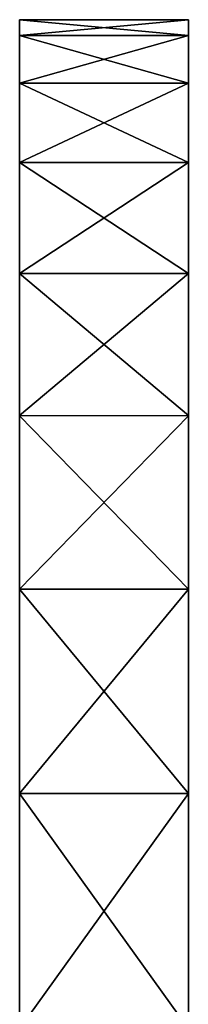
# Model space of a CAD drawing. Header units: millimetres. Extents: x -168 to 168, y -6 to 84.
# Tile 93 of 256: x -162 to -160, y 73 to 84. Entities that reach past the tile are written whole.
import ezdxf

# ---------------------------------------------------------------- set-up
doc = ezdxf.new("R2010")
doc.units = ezdxf.units.MM
doc.header["$LTSCALE"] = 65.185185
for name, color, linetype in [('592', 7, 'CONTINUOUS'), ('603', 7, 'CONTINUOUS'), ('606', 7, 'CONTINUOUS')]:
    doc.layers.add(name, color=color, linetype=linetype)

msp = doc.modelspace()

# ---------------------------------------------------------------- linework, layer by layer
at = {"layer": '592', "linetype": 'Continuous'}
for points in [[(-162, 84.5, 0.007), (-162, 84.312, -10.167), (-162, 6.5, 125), (-162, 84.5, 0.007)], [(-162, 84.312, 10.18), (-162, 84.5, 0.007), (-162, 6.5, 125), (-162, 84.312, 10.18)], [(-162, 84.312, -10.167), (-162, 83.749, -20.327), (-162, 6.5, 125), (-162, 84.312, -10.167)], [(-162, 83.748, 20.339), (-162, 84.312, 10.18), (-162, 6.5, 125), (-162, 83.748, 20.339)], [(-162, 83.749, -20.327), (-162, 82.81, -30.46), (-162, 6.5, 125), (-162, 83.749, -20.327)], [(-162, 82.809, 30.47), (-162, 83.748, 20.339), (-162, 6.5, 125), (-162, 82.809, 30.47)], [(-162, 82.81, -30.46), (-162, 81.498, -40.553), (-162, 6.5, 125), (-162, 82.81, -30.46)], [(-162, 81.497, 40.56), (-162, 82.809, 30.47), (-162, 6.5, 125), (-162, 81.497, 40.56)], [(-162, 81.498, -40.553), (-162, 79.814, -50.591), (-162, 6.5, 125), (-162, 81.498, -40.553)], [(-162, 79.813, 50.596), (-162, 81.497, 40.56), (-162, 6.5, 125), (-162, 79.813, 50.596)], [(-162, 79.814, -50.591), (-162, 77.76, -60.557), (-162, 6.5, 125), (-162, 79.814, -50.591)], [(-162, 77.76, 60.559), (-162, 79.813, 50.596), (-162, 6.5, 125), (-162, 77.76, 60.559)], [(-162, 75.34, 70.44), (-162, 77.76, 60.559), (-162, 6.5, 125), (-162, 75.34, 70.44)], [(-162, 77.76, -60.557), (-162, 75.34, -70.44), (-162, 6.5, 125), (-162, 77.76, -60.557)], [(-162, 72.556, 80.227), (-162, 75.34, 70.44), (-162, 6.5, 125), (-162, 72.556, 80.227)], [(-162, 75.34, -70.44), (-162, 72.556, -80.227), (-162, 6.5, 125), (-162, 75.34, -70.44)]]:
    msp.add_3dface(points, dxfattribs=at)
at = {"layer": '603', "linetype": 'Continuous'}
for points in [[(-160, 84.312, 10.167), (-160, 6.5, -125), (-160, 84.5, -0.007), (-160, 84.312, 10.167)], [(-160, 84.5, -0.007), (-160, 6.5, -125), (-160, 84.312, -10.18), (-160, 84.5, -0.007)], [(-160, 83.749, 20.327), (-160, 6.5, -125), (-160, 84.312, 10.167), (-160, 83.749, 20.327)], [(-160, 84.312, -10.18), (-160, 6.5, -125), (-160, 83.748, -20.339), (-160, 84.312, -10.18)], [(-160, 82.81, 30.46), (-160, 6.5, -125), (-160, 83.749, 20.327), (-160, 82.81, 30.46)], [(-160, 83.748, -20.339), (-160, 6.5, -125), (-160, 82.809, -30.47), (-160, 83.748, -20.339)], [(-160, 81.498, 40.553), (-160, 6.5, -125), (-160, 82.81, 30.46), (-160, 81.498, 40.553)], [(-160, 82.809, -30.47), (-160, 6.5, -125), (-160, 81.497, -40.56), (-160, 82.809, -30.47)], [(-160, 79.814, 50.591), (-160, 6.5, -125), (-160, 81.498, 40.553), (-160, 79.814, 50.591)], [(-160, 81.497, -40.56), (-160, 6.5, -125), (-160, 79.813, -50.596), (-160, 81.497, -40.56)], [(-160, 77.76, 60.557), (-160, 6.5, -125), (-160, 79.814, 50.591), (-160, 77.76, 60.557)], [(-160, 79.813, -50.596), (-160, 6.5, -125), (-160, 77.76, -60.559), (-160, 79.813, -50.596)], [(-160, 77.76, -60.559), (-160, 6.5, -125), (-160, 75.34, -70.44), (-160, 77.76, -60.559)], [(-160, 75.34, 70.44), (-160, 6.5, -125), (-160, 77.76, 60.557), (-160, 75.34, 70.44)], [(-160, 75.34, -70.44), (-160, 6.5, -125), (-160, 72.556, -80.227), (-160, 75.34, -70.44)], [(-160, 72.556, 80.227), (-160, 6.5, -125), (-160, 75.34, 70.44), (-160, 72.556, 80.227)]]:
    msp.add_3dface(points, dxfattribs=at)
at = {"layer": '606', "linetype": 'Continuous'}
for points in [[(-162, 84.5, 0.007), (-160, 84.312, 10.167), (-160, 84.5, -0.007), (-162, 84.5, 0.007)], [(-162, 84.312, -10.167), (-162, 84.5, 0.007), (-160, 84.5, -0.007), (-162, 84.312, -10.167)], [(-162, 84.312, -10.167), (-160, 84.5, -0.007), (-160, 84.312, -10.18), (-162, 84.312, -10.167)], [(-162, 84.5, 0.007), (-162, 84.312, 10.18), (-160, 84.312, 10.167), (-162, 84.5, 0.007)], [(-162, 84.312, 10.18), (-162, 83.748, 20.339), (-160, 83.749, 20.327), (-162, 84.312, 10.18)], [(-162, 84.312, 10.18), (-160, 83.749, 20.327), (-160, 84.312, 10.167), (-162, 84.312, 10.18)], [(-162, 83.749, -20.327), (-162, 84.312, -10.167), (-160, 84.312, -10.18), (-162, 83.749, -20.327)], [(-162, 83.749, -20.327), (-160, 84.312, -10.18), (-160, 83.748, -20.339), (-162, 83.749, -20.327)], [(-162, 83.748, 20.339), (-160, 82.81, 30.46), (-160, 83.749, 20.327), (-162, 83.748, 20.339)], [(-162, 82.81, -30.46), (-162, 83.749, -20.327), (-160, 83.748, -20.339), (-162, 82.81, -30.46)], [(-162, 83.748, 20.339), (-162, 82.809, 30.47), (-160, 82.81, 30.46), (-162, 83.748, 20.339)], [(-162, 82.81, -30.46), (-160, 83.748, -20.339), (-160, 82.809, -30.47), (-162, 82.81, -30.46)], [(-162, 82.809, 30.47), (-160, 81.498, 40.553), (-160, 82.81, 30.46), (-162, 82.809, 30.47)], [(-162, 81.498, -40.553), (-162, 82.81, -30.46), (-160, 82.809, -30.47), (-162, 81.498, -40.553)], [(-162, 82.809, 30.47), (-162, 81.497, 40.56), (-160, 81.498, 40.553), (-162, 82.809, 30.47)], [(-162, 81.498, -40.553), (-160, 82.809, -30.47), (-160, 81.497, -40.56), (-162, 81.498, -40.553)], [(-162, 79.814, -50.591), (-162, 81.498, -40.553), (-160, 81.497, -40.56), (-162, 79.814, -50.591)], [(-162, 81.497, 40.56), (-160, 79.814, 50.591), (-160, 81.498, 40.553), (-162, 81.497, 40.56)], [(-162, 79.814, -50.591), (-160, 81.497, -40.56), (-160, 79.813, -50.596), (-162, 79.814, -50.591)], [(-162, 81.497, 40.56), (-162, 79.813, 50.596), (-160, 79.814, 50.591), (-162, 81.497, 40.56)], [(-162, 77.76, -60.557), (-162, 79.814, -50.591), (-160, 79.813, -50.596), (-162, 77.76, -60.557)], [(-162, 79.813, 50.596), (-160, 77.76, 60.557), (-160, 79.814, 50.591), (-162, 79.813, 50.596)], [(-162, 77.76, -60.557), (-160, 79.813, -50.596), (-160, 77.76, -60.559), (-162, 77.76, -60.557)], [(-162, 79.813, 50.596), (-162, 77.76, 60.559), (-160, 77.76, 60.557), (-162, 79.813, 50.596)], [(-162, 77.76, -60.557), (-160, 77.76, -60.559), (-160, 75.34, -70.44), (-162, 77.76, -60.557)], [(-162, 75.34, -70.44), (-162, 77.76, -60.557), (-160, 75.34, -70.44), (-162, 75.34, -70.44)], [(-162, 77.76, 60.559), (-162, 75.34, 70.44), (-160, 77.76, 60.557), (-162, 77.76, 60.559)], [(-162, 75.34, 70.44), (-160, 75.34, 70.44), (-160, 77.76, 60.557), (-162, 75.34, 70.44)], [(-162, 72.556, -80.227), (-162, 75.34, -70.44), (-160, 72.556, -80.227), (-162, 72.556, -80.227)], [(-162, 75.34, -70.44), (-160, 75.34, -70.44), (-160, 72.556, -80.227), (-162, 75.34, -70.44)], [(-162, 75.34, 70.44), (-162, 72.556, 80.227), (-160, 75.34, 70.44), (-162, 75.34, 70.44)], [(-162, 72.556, 80.227), (-160, 72.556, 80.227), (-160, 75.34, 70.44), (-162, 72.556, 80.227)]]:
    msp.add_3dface(points, dxfattribs=at)

doc.saveas('drawing.dxf')
